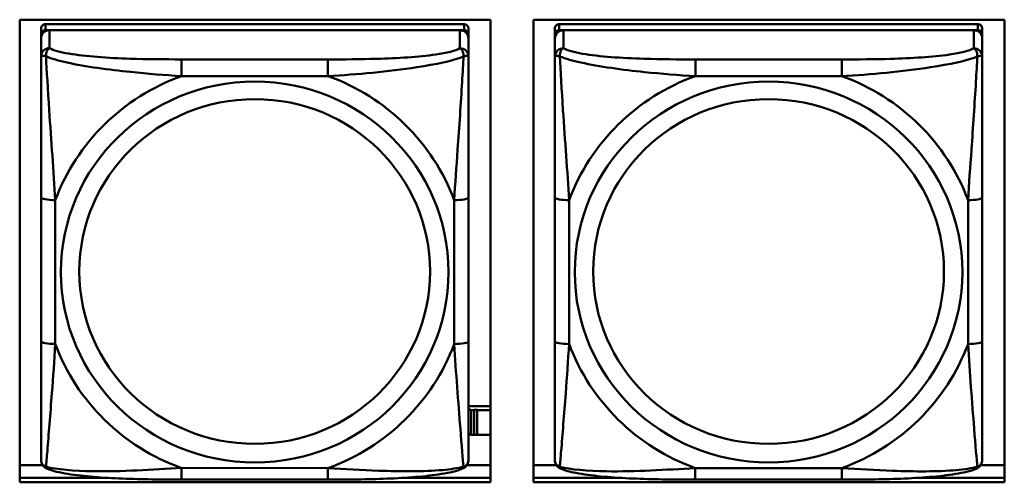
# Model space of a CAD drawing. Header units: inches. Extents: x 0.8 to 72.9, y -7.8 to 49.3.
# Tile 75 of 256: x 47.4 to 48.8, y 7.1 to 7.7. Entities that reach past the tile are written whole.
import ezdxf

# ---------------------------------------------------------------- set-up
doc = ezdxf.new("R2010")
doc.units = ezdxf.units.IN
doc.header["$MEASUREMENT"] = 0
doc.layers.add('Visible Edges(ROSSANSI)', color=7, linetype='Continuous', lineweight=50)
doc.layers.add('Visible Tangent Edges(ROSSANSI)', color=7, linetype='Continuous', lineweight=50)

msp = doc.modelspace()

# ---------------------------------------------------------------- linework, layer by layer
at = {"layer": 'Visible Edges(ROSSANSI)'}
for p, q in [((47.4219, 7.0719), (47.4219, 7.7106)), ((47.4219, 7.7106), (48.0725, 7.7106)), ((48.0361, 7.7044), (47.4574, 7.7045)), ((48.0725, 7.7106), (48.0725, 7.0719)), ((48.1319, 7.0719), (48.1319, 7.7106)), ((48.1319, 7.7106), (48.7825, 7.7106)), ((48.7461, 7.7044), (48.1674, 7.7044)), ((48.7825, 7.7106), (48.7825, 7.0719)), ((47.4515, 7.6987), (47.4514, 7.1305)), ((47.4514, 7.1281), (47.4515, 7.6905)), ((47.4574, 7.6963), (48.0361, 7.6962)), ((48.0302, 7.6962), (47.4633, 7.6963)), ((48.042, 7.6986), (48.042, 7.6904)), ((48.042, 7.6904), (48.042, 7.6846)), ((48.1615, 7.6986), (48.1614, 7.1304)), ((48.1614, 7.128), (48.1615, 7.6904)), ((48.1674, 7.6962), (48.7461, 7.6962)), ((48.7402, 7.6962), (48.1733, 7.6962)), ((48.752, 7.6986), (48.752, 7.6904)), ((48.752, 7.6904), (48.752, 7.6846)), ((47.4515, 7.6847), (47.4514, 7.1281)), ((48.042, 7.6597), (48.042, 7.6846)), ((48.1615, 7.6846), (48.1614, 7.128)), ((48.752, 7.6596), (48.752, 7.6846)), ((48.042, 7.6597), (48.042, 7.6597)), ((48.752, 7.6596), (48.752, 7.6596)), ((48.042, 7.2666), (48.042, 7.4652)), ((48.752, 7.2666), (48.752, 7.4652)), ((48.0725, 7.1769), (48.042, 7.1769)), ((48.0459, 7.1716), (48.042, 7.1732)), ((48.0459, 7.1716), (48.0499, 7.1716)), ((48.0459, 7.1373), (48.0459, 7.1716)), ((48.0499, 7.1716), (48.0499, 7.1718)), ((48.0499, 7.1718), (48.054, 7.1718)), ((48.0499, 7.1373), (48.0499, 7.1716)), ((48.054, 7.1718), (48.054, 7.1716)), ((48.054, 7.1716), (48.054, 7.1373)), ((48.054, 7.1716), (48.0725, 7.1716)), ((47.4514, 7.1305), (47.4514, 7.1223)), ((48.042, 7.1389), (48.0459, 7.1373)), ((48.0499, 7.1373), (48.0459, 7.1373)), ((48.054, 7.1375), (48.0499, 7.1375)), ((48.0725, 7.1373), (48.054, 7.1373)), ((48.1614, 7.1304), (48.1614, 7.1222)), ((47.4514, 7.1281), (47.4514, 7.1031)), ((48.1614, 7.128), (48.1614, 7.1031)), ((47.4219, 7.0957), (47.4536, 7.0957)), ((48.0398, 7.0957), (48.0725, 7.0957)), ((48.1319, 7.0957), (48.1636, 7.0957)), ((48.7499, 7.0957), (48.7825, 7.0957)), ((47.4219, 7.078), (47.5432, 7.078)), ((47.5432, 7.078), (47.4219, 7.078)), ((47.8478, 7.0757), (47.6455, 7.0757)), ((47.9508, 7.078), (48.0725, 7.078)), ((48.0725, 7.078), (47.9508, 7.078)), ((48.1319, 7.078), (48.2522, 7.078)), ((48.2522, 7.078), (48.1319, 7.078)), ((48.5578, 7.0756), (48.3555, 7.0756)), ((48.6618, 7.078), (48.7825, 7.078)), ((48.7825, 7.078), (48.6618, 7.078)), ((48.0725, 7.0719), (47.4219, 7.0719)), ((48.7825, 7.0719), (48.1319, 7.0719))]:
    msp.add_line(p, q, dxfattribs=at)
for centre, major_axis, start_param, end_param in [((47.4574, 7.6987), (-0.00591, 0), 4.712299, 6.283096), ((48.0361, 7.6986), (0.00591, 0), 0, 1.570707), ((48.1674, 7.6986), (-0.00591, 0), 4.712299, 6.283096), ((48.7461, 7.6986), (0.00591, 0), 0, 1.570707), ((47.4633, 7.6847), (-0.0118, 0), 4.712299, 6.283096), ((47.4574, 7.6905), (-0.00591, 0), 4.712299, 6.283096), ((48.0302, 7.6846), (0.0118, 0), 0, 1.570707), ((48.0361, 7.6904), (0.00591, 0), 6.283096, 7.853892), ((48.1733, 7.6846), (-0.0118, 0), 4.712299, 6.283096), ((48.1674, 7.6904), (-0.00591, 0), 4.712299, 6.283096), ((48.7402, 7.6846), (0.0118, 0), 0, 1.570707), ((48.7461, 7.6904), (0.00591, 0), 6.283096, 7.853892), ((47.4573, 7.1223), (-0.00591, 0), 6.283096, 6.29773), ((48.1673, 7.1222), (-0.00591, 0), 6.283096, 6.29773)]:
    msp.add_ellipse(centre, major_axis=major_axis, ratio=0.981793, start_param=start_param, end_param=end_param, dxfattribs=at)
for points, knots in [([(48.042, 7.6597), (48.042, 7.6557), (48.042, 7.6505), (48.042, 7.6376), (48.042, 7.6295), (48.042, 7.61), (48.042, 7.5982), (48.042, 7.5721), (48.042, 7.5579), (48.042, 7.5295), (48.042, 7.5153), (48.042, 7.4891), (48.042, 7.4771), (48.042, 7.4652)], [-0.7963796, -0.7963796, -0.7963796, -0.7963796, -0.7327319, -0.7327319, -0.6587598, -0.6587598, -0.5649219, -0.5649219, -0.4570367, -0.4570367, -0.3491515, -0.3491515, -0.2569537, -0.2569537, -0.2569537, -0.2569537]), ([(48.752, 7.6596), (48.752, 7.6556), (48.752, 7.6505), (48.752, 7.6375), (48.752, 7.6294), (48.752, 7.6099), (48.752, 7.5981), (48.752, 7.572), (48.752, 7.5578), (48.752, 7.5295), (48.752, 7.5153), (48.752, 7.4891), (48.752, 7.4771), (48.752, 7.4652)], [-0.7963796, -0.7963796, -0.7963796, -0.7963796, -0.7327319, -0.7327319, -0.6587598, -0.6587598, -0.5649219, -0.5649219, -0.4570367, -0.4570367, -0.3491515, -0.3491515, -0.2569537, -0.2569537, -0.2569537, -0.2569537]), ([(48.042, 7.2666), (48.042, 7.2527), (48.042, 7.2388), (48.042, 7.2113), (48.042, 7.1978), (48.042, 7.1719), (48.042, 7.1592), (48.042, 7.1364), (48.042, 7.1261), (48.042, 7.1119), (48.042, 7.1072), (48.042, 7.104), (48.042, 7.1034), (48.042, 7.1031)], [0.2569517, 0.2569517, 0.2569517, 0.2569517, 0.364924, 0.364924, 0.4728962, 0.4728962, 0.5808684, 0.5808684, 0.6888406, 0.6888406, 0.7733624, 0.7733624, 0.7968128, 0.7968128, 0.7968128, 0.7968128]), ([(48.752, 7.2666), (48.752, 7.2527), (48.752, 7.2387), (48.752, 7.2113), (48.752, 7.1978), (48.752, 7.1718), (48.752, 7.1592), (48.752, 7.1363), (48.752, 7.1261), (48.752, 7.1119), (48.752, 7.1071), (48.752, 7.1039), (48.752, 7.1034), (48.752, 7.103)], [0.2569517, 0.2569517, 0.2569517, 0.2569517, 0.364924, 0.364924, 0.4728962, 0.4728962, 0.5808684, 0.5808684, 0.6888406, 0.6888406, 0.7733624, 0.7733624, 0.7968128, 0.7968128, 0.7968128, 0.7968128]), ([(47.4595, 7.0908), (47.4584, 7.0913), (47.4573, 7.0919), (47.4553, 7.0935), (47.4545, 7.0944), (47.4531, 7.0964), (47.4526, 7.0974), (47.4519, 7.0993), (47.4517, 7.1001), (47.4515, 7.1018), (47.4514, 7.1025), (47.4514, 7.1031)], [0.02510812, 0.02510812, 0.02510812, 0.02510812, 0.03074058, 0.03074058, 0.03637303, 0.03637303, 0.04200549, 0.04200549, 0.04763795, 0.04763795, 0.0532704, 0.0532704, 0.0532704, 0.0532704]), ([(48.0339, 7.0908), (48.035, 7.0912), (48.0361, 7.0919), (48.038, 7.0934), (48.0389, 7.0944), (48.0403, 7.0963), (48.0408, 7.0973), (48.0415, 7.0992), (48.0417, 7.1001), (48.0419, 7.1017), (48.042, 7.1024), (48.042, 7.1031)], [0.02510666, 0.02510666, 0.02510666, 0.02510666, 0.03073739, 0.03073739, 0.03636813, 0.03636813, 0.04199887, 0.04199887, 0.0476296, 0.0476296, 0.05326034, 0.05326034, 0.05326034, 0.05326034]), ([(48.1695, 7.0908), (48.1684, 7.0912), (48.1673, 7.0918), (48.1653, 7.0934), (48.1645, 7.0943), (48.1631, 7.0963), (48.1626, 7.0973), (48.1619, 7.0992), (48.1617, 7.1001), (48.1615, 7.1017), (48.1614, 7.1024), (48.1614, 7.1031)], [0.02510812, 0.02510812, 0.02510812, 0.02510812, 0.03074058, 0.03074058, 0.03637303, 0.03637303, 0.04200549, 0.04200549, 0.04763795, 0.04763795, 0.0532704, 0.0532704, 0.0532704, 0.0532704]), ([(48.7439, 7.0907), (48.745, 7.0912), (48.7461, 7.0918), (48.748, 7.0934), (48.7489, 7.0943), (48.7503, 7.0962), (48.7508, 7.0972), (48.7515, 7.0991), (48.7517, 7.1), (48.7519, 7.1016), (48.752, 7.1024), (48.752, 7.103)], [0.02510666, 0.02510666, 0.02510666, 0.02510666, 0.03073739, 0.03073739, 0.03636813, 0.03636813, 0.04199887, 0.04199887, 0.0476296, 0.0476296, 0.05326034, 0.05326034, 0.05326034, 0.05326034]), ([(47.6455, 7.0757), (47.632, 7.0757), (47.6184, 7.0758), (47.5911, 7.0761), (47.5775, 7.0765), (47.5506, 7.0775), (47.5373, 7.0783), (47.5116, 7.0804), (47.4995, 7.0817), (47.4774, 7.0854), (47.4679, 7.0874), (47.4595, 7.0908)], [0.2569517, 0.2569517, 0.2569517, 0.2569517, 0.359705, 0.359705, 0.4624583, 0.4624583, 0.5652116, 0.5652116, 0.6679649, 0.6679649, 0.7707182, 0.7707182, 0.7707182, 0.7707182]), ([(48.0339, 7.0908), (48.0255, 7.0873), (48.016, 7.0853), (47.9939, 7.0817), (47.9818, 7.0803), (47.9561, 7.0782), (47.9428, 7.0775), (47.9159, 7.0764), (47.9023, 7.0761), (47.8751, 7.0757), (47.8614, 7.0757), (47.8478, 7.0757)], [-0.7703498, -0.7703498, -0.7703498, -0.7703498, -0.6676706, -0.6676706, -0.5649914, -0.5649914, -0.4623122, -0.4623122, -0.359633, -0.359633, -0.2569537, -0.2569537, -0.2569537, -0.2569537]), ([(48.3555, 7.0756), (48.342, 7.0756), (48.3284, 7.0757), (48.3011, 7.0761), (48.2875, 7.0764), (48.2606, 7.0775), (48.2473, 7.0782), (48.2216, 7.0803), (48.2095, 7.0817), (48.1874, 7.0853), (48.1779, 7.0873), (48.1695, 7.0908)], [0.2569517, 0.2569517, 0.2569517, 0.2569517, 0.359705, 0.359705, 0.4624583, 0.4624583, 0.5652116, 0.5652116, 0.6679649, 0.6679649, 0.7707182, 0.7707182, 0.7707182, 0.7707182]), ([(48.7439, 7.0907), (48.7355, 7.0873), (48.726, 7.0852), (48.7039, 7.0816), (48.6918, 7.0803), (48.6661, 7.0782), (48.6528, 7.0774), (48.6259, 7.0764), (48.6123, 7.0761), (48.5851, 7.0757), (48.5714, 7.0756), (48.5578, 7.0756)], [-0.7703498, -0.7703498, -0.7703498, -0.7703498, -0.6676706, -0.6676706, -0.5649914, -0.5649914, -0.4623122, -0.4623122, -0.359633, -0.359633, -0.2569537, -0.2569537, -0.2569537, -0.2569537])]:
    msp.add_open_spline(points, degree=3, knots=knots, dxfattribs=at)
at = {"layer": 'Visible Tangent Edges(ROSSANSI)'}
for p, q in [((47.4574, 7.6963), (47.4574, 7.7045)), ((48.0361, 7.7044), (48.0361, 7.6962)), ((48.1674, 7.6962), (48.1674, 7.7044)), ((48.7461, 7.7044), (48.7461, 7.6962)), ((47.4515, 7.6987), (47.4515, 7.6905)), ((47.4633, 7.6713), (47.4633, 7.6963)), ((48.0302, 7.6962), (48.0302, 7.6713)), ((48.1615, 7.6986), (48.1615, 7.6904)), ((48.1733, 7.6713), (48.1733, 7.6962)), ((48.7402, 7.6962), (48.7402, 7.6712)), ((47.4515, 7.6847), (47.4515, 7.6598)), ((48.1615, 7.6846), (48.1615, 7.6597)), ((47.8479, 7.6558), (47.6456, 7.6559)), ((48.5579, 7.6558), (48.3556, 7.6558)), ((47.6456, 7.6328), (47.8479, 7.6328)), ((48.3556, 7.6327), (48.5579, 7.6327)), ((47.4515, 7.4653), (47.4514, 7.2667)), ((47.4711, 7.2629), (47.4711, 7.4616)), ((48.0223, 7.4615), (48.0223, 7.2629)), ((48.1615, 7.4652), (48.1614, 7.2666)), ((48.1811, 7.2629), (48.1811, 7.4615)), ((48.7323, 7.4614), (48.7323, 7.2628)), ((47.4514, 7.1223), (47.4514, 7.1305)), ((48.1614, 7.1222), (48.1614, 7.1304)), ((47.4514, 7.1031), (47.4514, 7.1281)), ((48.1614, 7.1031), (48.1614, 7.128)), ((47.8478, 7.0916), (47.6455, 7.0917)), ((48.5578, 7.0916), (48.3555, 7.0916))]:
    msp.add_line(p, q, dxfattribs=at)
for centre, major_axis, ratio, start_param, end_param in [((47.4633, 7.6598), (-0.0118, 0), 0.981793, 4.712299, 6.283096), ((48.0302, 7.6597), (0.0118, 0), 0.981793, 0, 1.570707), ((48.1733, 7.6597), (-0.0118, 0), 0.981793, 4.712299, 6.283096), ((48.7402, 7.6596), (0.0118, 0), 0.981793, 0, 1.570707), ((47.6456, 7.6365), (0, 0.0197), 0.000017, 4.521275, 6.092072), ((47.8479, 7.6365), (0, 0.0197), 0.000017, 4.521275, 6.092072), ((48.3556, 7.6365), (0, 0.0197), 0.000017, 4.521275, 6.092072), ((48.5579, 7.6365), (0, 0.0197), 0.000017, 4.521275, 6.092072), ((47.7467, 7.3622), (-0.2936, 0), 0.981793, 5.064066, 5.931329), ((47.7467, 7.3622), (0.2936, 0), 0.981793, 0.351677, 1.21894), ((48.4567, 7.3622), (-0.2936, 0), 0.981793, 5.064066, 5.931329), ((48.4567, 7.3622), (0.2936, 0), 0.981793, 0.351677, 1.21894), ((47.4711, 7.4653), (-0.0197, 0), 0.189952, 0.000017, 1.570814), ((48.0223, 7.4652), (0.0197, 0), 0.189952, 4.712406, 6.283203), ((48.1811, 7.4652), (-0.0197, 0), 0.189952, 0.000017, 1.570814), ((48.7323, 7.4652), (0.0197, 0), 0.189952, 4.712406, 6.283203), ((47.4711, 7.2667), (-0.0197, 0), 0.189952, 0.000017, 1.570814), ((48.0223, 7.2666), (0.0197, 0), 0.189952, 4.712406, 6.283203), ((48.1811, 7.2666), (-0.0197, 0), 0.189952, 0.000017, 1.570814), ((48.7323, 7.2666), (0.0197, 0), 0.189952, 4.712406, 6.283203), ((47.7467, 7.3622), (-0.2936, 0), 0.981793, 0.351677, 1.21894), ((47.7467, 7.3622), (0.2936, 0), 0.981793, 5.064066, 5.931329), ((48.4567, 7.3622), (-0.2936, 0), 0.981793, 0.351677, 1.21894), ((48.4567, 7.3622), (0.2936, 0), 0.981793, 5.064066, 5.931329), ((47.6455, 7.0954), (0, -0.0197), 0.000017, 0, 1.379683), ((47.8478, 7.0954), (0, -0.0197), 0.000017, 0, 1.379683), ((48.3555, 7.0953), (0, -0.0197), 0.000017, 0, 1.379683), ((48.5578, 7.0953), (0, -0.0197), 0.000017, 0, 1.379683)]:
    msp.add_ellipse(centre, major_axis=major_axis, ratio=ratio, start_param=start_param, end_param=end_param, dxfattribs=at)
for centre, major_axis in [((47.7467, 7.3622), (-0.2678, 0)), ((48.4567, 7.3622), (-0.2678, 0)), ((47.7467, 7.363), (-0.2424, 0)), ((48.4567, 7.363), (-0.2424, 0))]:
    msp.add_ellipse(centre, major_axis=major_axis, ratio=0.981793, dxfattribs=at)
for points, knots in [([(47.4515, 7.6598), (47.4515, 7.66), (47.4515, 7.6602), (47.4518, 7.6606), (47.452, 7.6607), (47.4524, 7.6609), (47.4525, 7.6609), (47.4528, 7.6609), (47.453, 7.661), (47.4534, 7.661), (47.4537, 7.661), (47.4546, 7.6609), (47.4553, 7.6607), (47.4567, 7.6604), (47.4575, 7.6601), (47.4583, 7.6598)], [-0.0532704, -0.0532704, -0.0532704, -0.0532704, -0.04377373, -0.04377373, -0.03521335, -0.03521335, -0.02986312, -0.02986312, -0.02651922, -0.02651922, -0.01983142, -0.01983142, -0.00913095, -0.00913095, 0.00023197, 0.00023197, 0.00023197, 0.00023197]), ([(47.4583, 7.6598), (47.4583, 7.6609), (47.4584, 7.662), (47.4586, 7.664), (47.4588, 7.665), (47.4592, 7.6664), (47.4594, 7.6669), (47.4598, 7.6676), (47.4599, 7.6678), (47.4602, 7.6684), (47.4604, 7.6687), (47.461, 7.6695), (47.4614, 7.67), (47.4622, 7.6707), (47.4627, 7.6711), (47.4633, 7.6713)], [-0.00023197, -0.00023197, -0.00023197, -0.00023197, 0.00913095, 0.00913095, 0.01983142, 0.01983142, 0.02651922, 0.02651922, 0.02986312, 0.02986312, 0.03521335, 0.03521335, 0.04377373, 0.04377373, 0.0532704, 0.0532704, 0.0532704, 0.0532704]), ([(47.6456, 7.6559), (47.6219, 7.6559), (47.5979, 7.656), (47.5746, 7.6568), (47.5439, 7.6578), (47.513, 7.6598), (47.4898, 7.6638), (47.4778, 7.6658), (47.4681, 7.6684), (47.4633, 7.6713)], [0.2569537, 0.2569537, 0.2569537, 0.2569537, 0.4371919, 0.4371919, 0.4371919, 0.6739428, 0.6739428, 0.6739428, 0.7963818, 0.7963818, 0.7963818, 0.7963818]), ([(48.0302, 7.6713), (48.0245, 7.6678), (48.012, 7.6648), (47.9968, 7.6626), (47.9733, 7.6592), (47.9442, 7.6575), (47.9151, 7.6566), (47.893, 7.656), (47.8703, 7.6558), (47.8479, 7.6558)], [-0.7968224, -0.7968224, -0.7968224, -0.7968224, -0.6514613, -0.6514613, -0.6514613, -0.427691, -0.427691, -0.427691, -0.2569517, -0.2569517, -0.2569517, -0.2569517]), ([(48.0302, 7.6713), (48.0307, 7.671), (48.0312, 7.6707), (48.0321, 7.6699), (48.0325, 7.6695), (48.0331, 7.6687), (48.0333, 7.6684), (48.0336, 7.6678), (48.0337, 7.6676), (48.0341, 7.6669), (48.0343, 7.6663), (48.0347, 7.6649), (48.0349, 7.6639), (48.0351, 7.6619), (48.0352, 7.6609), (48.0352, 7.6598)], [-0.0532704, -0.0532704, -0.0532704, -0.0532704, -0.04377373, -0.04377373, -0.03521335, -0.03521335, -0.02986312, -0.02986312, -0.02651922, -0.02651922, -0.01983142, -0.01983142, -0.00913095, -0.00913095, 0.00023197, 0.00023197, 0.00023197, 0.00023197]), ([(48.0352, 7.6598), (48.036, 7.6601), (48.0368, 7.6603), (48.0382, 7.6607), (48.0389, 7.6608), (48.0398, 7.6609), (48.0401, 7.6609), (48.0405, 7.6609), (48.0407, 7.6609), (48.041, 7.6608), (48.0411, 7.6608), (48.0415, 7.6606), (48.0417, 7.6605), (48.042, 7.6602), (48.042, 7.66), (48.042, 7.6597)], [-0.00023197, -0.00023197, -0.00023197, -0.00023197, 0.00913095, 0.00913095, 0.01983142, 0.01983142, 0.02651922, 0.02651922, 0.02986312, 0.02986312, 0.03521335, 0.03521335, 0.04377373, 0.04377373, 0.05326801, 0.05326801, 0.05326801, 0.05326801]), ([(48.1615, 7.6597), (48.1615, 7.6599), (48.1615, 7.6602), (48.1618, 7.6605), (48.162, 7.6606), (48.1624, 7.6608), (48.1625, 7.6608), (48.1628, 7.6609), (48.163, 7.6609), (48.1634, 7.6609), (48.1637, 7.6609), (48.1646, 7.6608), (48.1653, 7.6607), (48.1667, 7.6603), (48.1675, 7.6601), (48.1683, 7.6598)], [-0.0532704, -0.0532704, -0.0532704, -0.0532704, -0.04377373, -0.04377373, -0.03521335, -0.03521335, -0.02986312, -0.02986312, -0.02651922, -0.02651922, -0.01983142, -0.01983142, -0.00913095, -0.00913095, 0.00023197, 0.00023197, 0.00023197, 0.00023197]), ([(48.1683, 7.6598), (48.1683, 7.6609), (48.1684, 7.6619), (48.1686, 7.6639), (48.1688, 7.6649), (48.1692, 7.6663), (48.1694, 7.6668), (48.1698, 7.6676), (48.1699, 7.6678), (48.1702, 7.6684), (48.1704, 7.6687), (48.171, 7.6695), (48.1714, 7.6699), (48.1722, 7.6707), (48.1727, 7.671), (48.1733, 7.6713)], [-0.00023197, -0.00023197, -0.00023197, -0.00023197, 0.00913095, 0.00913095, 0.01983142, 0.01983142, 0.02651922, 0.02651922, 0.02986312, 0.02986312, 0.03521335, 0.03521335, 0.04377373, 0.04377373, 0.0532704, 0.0532704, 0.0532704, 0.0532704]), ([(48.3556, 7.6558), (48.3319, 7.6558), (48.3079, 7.656), (48.2846, 7.6567), (48.2539, 7.6577), (48.223, 7.6597), (48.1998, 7.6637), (48.1878, 7.6658), (48.1781, 7.6683), (48.1733, 7.6713)], [0.2569537, 0.2569537, 0.2569537, 0.2569537, 0.4371919, 0.4371919, 0.4371919, 0.6739428, 0.6739428, 0.6739428, 0.7963818, 0.7963818, 0.7963818, 0.7963818]), ([(48.7402, 7.6712), (48.7345, 7.6678), (48.722, 7.6648), (48.7068, 7.6625), (48.6833, 7.6591), (48.6542, 7.6574), (48.6251, 7.6566), (48.603, 7.6559), (48.5803, 7.6558), (48.5579, 7.6558)], [-0.7968224, -0.7968224, -0.7968224, -0.7968224, -0.6514613, -0.6514613, -0.6514613, -0.427691, -0.427691, -0.427691, -0.2569517, -0.2569517, -0.2569517, -0.2569517]), ([(48.7402, 7.6712), (48.7407, 7.671), (48.7412, 7.6706), (48.7421, 7.6699), (48.7425, 7.6694), (48.7431, 7.6686), (48.7433, 7.6683), (48.7436, 7.6677), (48.7437, 7.6675), (48.7441, 7.6668), (48.7443, 7.6663), (48.7447, 7.6649), (48.7449, 7.6639), (48.7451, 7.6619), (48.7452, 7.6608), (48.7452, 7.6597)], [-0.0532704, -0.0532704, -0.0532704, -0.0532704, -0.04377373, -0.04377373, -0.03521335, -0.03521335, -0.02986312, -0.02986312, -0.02651922, -0.02651922, -0.01983142, -0.01983142, -0.00913095, -0.00913095, 0.00023197, 0.00023197, 0.00023197, 0.00023197]), ([(48.7452, 7.6597), (48.746, 7.66), (48.7468, 7.6603), (48.7482, 7.6606), (48.7489, 7.6608), (48.7498, 7.6609), (48.7501, 7.6609), (48.7505, 7.6608), (48.7507, 7.6608), (48.751, 7.6608), (48.7511, 7.6607), (48.7515, 7.6606), (48.7517, 7.6605), (48.752, 7.6601), (48.752, 7.6599), (48.752, 7.6596)], [-0.00023197, -0.00023197, -0.00023197, -0.00023197, 0.00913095, 0.00913095, 0.01983142, 0.01983142, 0.02651922, 0.02651922, 0.02986312, 0.02986312, 0.03521335, 0.03521335, 0.04377373, 0.04377373, 0.05326801, 0.05326801, 0.05326801, 0.05326801]), ([(47.4515, 7.6598), (47.4515, 7.6507), (47.4515, 7.6354), (47.4515, 7.6182), (47.4515, 7.5918), (47.4515, 7.5615), (47.4515, 7.5321), (47.4515, 7.5097), (47.4515, 7.4873), (47.4515, 7.4653)], [-0.7968224, -0.7968224, -0.7968224, -0.7968224, -0.6514613, -0.6514613, -0.6514613, -0.427691, -0.427691, -0.427691, -0.2569517, -0.2569517, -0.2569517, -0.2569517]), ([(47.4583, 7.6598), (47.466, 7.6569), (47.476, 7.654), (47.513, 7.6458), (47.5447, 7.6416), (47.599, 7.636), (47.6222, 7.6341), (47.6456, 7.6328)], [-0.7478145, -0.7478145, -0.7478145, -0.7478145, -0.6493253, -0.6493253, -0.427691, -0.427691, -0.2569537, -0.2569537, -0.2569537, -0.2569537]), ([(47.4711, 7.4616), (47.4687, 7.5013), (47.4655, 7.5434), (47.4608, 7.6134), (47.4592, 7.6409), (47.4583, 7.6598)], [0.2569517, 0.2569517, 0.2569517, 0.2569517, 0.5559983, 0.5559983, 0.7482818, 0.7482818, 0.7482818, 0.7482818]), ([(47.8479, 7.6328), (47.8884, 7.6351), (47.9307, 7.6389), (47.9964, 7.6489), (48.0208, 7.654), (48.0352, 7.6598)], [0.2569517, 0.2569517, 0.2569517, 0.2569517, 0.5559983, 0.5559983, 0.7482818, 0.7482818, 0.7482818, 0.7482818]), ([(48.0352, 7.6598), (48.0347, 7.6498), (48.034, 7.6377), (48.0315, 7.5956), (48.0293, 7.5625), (48.0254, 7.5074), (48.0237, 7.4844), (48.0223, 7.4615)], [-0.7478145, -0.7478145, -0.7478145, -0.7478145, -0.6493253, -0.6493253, -0.427691, -0.427691, -0.2569537, -0.2569537, -0.2569537, -0.2569537]), ([(48.1615, 7.6597), (48.1615, 7.6506), (48.1615, 7.6353), (48.1615, 7.6182), (48.1615, 7.5917), (48.1615, 7.5614), (48.1615, 7.5321), (48.1615, 7.5096), (48.1615, 7.4872), (48.1615, 7.4652)], [-0.7968224, -0.7968224, -0.7968224, -0.7968224, -0.6514613, -0.6514613, -0.6514613, -0.427691, -0.427691, -0.427691, -0.2569517, -0.2569517, -0.2569517, -0.2569517]), ([(48.1683, 7.6598), (48.176, 7.6568), (48.186, 7.654), (48.223, 7.6458), (48.2547, 7.6415), (48.309, 7.6359), (48.3322, 7.6341), (48.3556, 7.6327)], [-0.7478145, -0.7478145, -0.7478145, -0.7478145, -0.6493253, -0.6493253, -0.427691, -0.427691, -0.2569537, -0.2569537, -0.2569537, -0.2569537]), ([(48.1811, 7.4615), (48.1787, 7.5012), (48.1755, 7.5433), (48.1708, 7.6133), (48.1692, 7.6408), (48.1683, 7.6598)], [0.2569517, 0.2569517, 0.2569517, 0.2569517, 0.5559983, 0.5559983, 0.7482818, 0.7482818, 0.7482818, 0.7482818]), ([(48.5579, 7.6327), (48.5984, 7.635), (48.6407, 7.6388), (48.7064, 7.6489), (48.7308, 7.6539), (48.7452, 7.6597)], [0.2569517, 0.2569517, 0.2569517, 0.2569517, 0.5559983, 0.5559983, 0.7482818, 0.7482818, 0.7482818, 0.7482818]), ([(48.7452, 7.6597), (48.7447, 7.6498), (48.744, 7.6377), (48.7415, 7.5956), (48.7393, 7.5624), (48.7354, 7.5074), (48.7337, 7.4843), (48.7323, 7.4614)], [-0.7478145, -0.7478145, -0.7478145, -0.7478145, -0.6493253, -0.6493253, -0.427691, -0.427691, -0.2569537, -0.2569537, -0.2569537, -0.2569537]), ([(47.4514, 7.2667), (47.4514, 7.2435), (47.4514, 7.2201), (47.4514, 7.1979), (47.4514, 7.1687), (47.4514, 7.1404), (47.4514, 7.1216), (47.4514, 7.1118), (47.4514, 7.105), (47.4514, 7.1031)], [0.2569537, 0.2569537, 0.2569537, 0.2569537, 0.4371919, 0.4371919, 0.4371919, 0.6739428, 0.6739428, 0.6739428, 0.7963818, 0.7963818, 0.7963818, 0.7963818]), ([(48.1614, 7.2666), (48.1614, 7.2434), (48.1614, 7.22), (48.1614, 7.1978), (48.1614, 7.1687), (48.1614, 7.1403), (48.1614, 7.1215), (48.1614, 7.1118), (48.1614, 7.1049), (48.1614, 7.1031)], [0.2569537, 0.2569537, 0.2569537, 0.2569537, 0.4371919, 0.4371919, 0.4371919, 0.6739428, 0.6739428, 0.6739428, 0.7963818, 0.7963818, 0.7963818, 0.7963818]), ([(47.4583, 7.0935), (47.4588, 7.0986), (47.4594, 7.1061), (47.4619, 7.1368), (47.4642, 7.1659), (47.4681, 7.2174), (47.4697, 7.2399), (47.4711, 7.2629)], [-0.7478145, -0.7478145, -0.7478145, -0.7478145, -0.6493253, -0.6493253, -0.427691, -0.427691, -0.2569537, -0.2569537, -0.2569537, -0.2569537]), ([(48.0223, 7.2629), (48.0247, 7.2231), (48.028, 7.1821), (48.0326, 7.1231), (48.0342, 7.1027), (48.0351, 7.0935)], [0.2569517, 0.2569517, 0.2569517, 0.2569517, 0.5559983, 0.5559983, 0.7482818, 0.7482818, 0.7482818, 0.7482818]), ([(48.1683, 7.0934), (48.1688, 7.0985), (48.1694, 7.1061), (48.1719, 7.1367), (48.1742, 7.1658), (48.1781, 7.2173), (48.1797, 7.2399), (48.1811, 7.2629)], [-0.7478145, -0.7478145, -0.7478145, -0.7478145, -0.6493253, -0.6493253, -0.427691, -0.427691, -0.2569537, -0.2569537, -0.2569537, -0.2569537]), ([(48.7323, 7.2628), (48.7347, 7.2231), (48.738, 7.182), (48.7426, 7.1231), (48.7442, 7.1026), (48.7451, 7.0934)], [0.2569517, 0.2569517, 0.2569517, 0.2569517, 0.5559983, 0.5559983, 0.7482818, 0.7482818, 0.7482818, 0.7482818]), ([(47.4583, 7.0935), (47.4574, 7.0938), (47.4567, 7.0941), (47.4552, 7.0949), (47.4546, 7.0954), (47.4536, 7.0964), (47.4533, 7.0968), (47.4529, 7.0974), (47.4528, 7.0976), (47.4525, 7.0982), (47.4523, 7.0986), (47.4519, 7.0996), (47.4517, 7.1002), (47.4515, 7.1016), (47.4514, 7.1024), (47.4514, 7.1031)], [-0.00023197, -0.00023197, -0.00023197, -0.00023197, 0.00913095, 0.00913095, 0.01983142, 0.01983142, 0.02651922, 0.02651922, 0.02986312, 0.02986312, 0.03521335, 0.03521335, 0.04377373, 0.04377373, 0.0532704, 0.0532704, 0.0532704, 0.0532704]), ([(48.042, 7.1031), (48.042, 7.1023), (48.0419, 7.1015), (48.0416, 7.1001), (48.0415, 7.0995), (48.0411, 7.0985), (48.0409, 7.0982), (48.0406, 7.0976), (48.0405, 7.0974), (48.0401, 7.0967), (48.0397, 7.0964), (48.0388, 7.0954), (48.0382, 7.0949), (48.0367, 7.094), (48.036, 7.0937), (48.0351, 7.0935)], [-0.05326034, -0.05326034, -0.05326034, -0.05326034, -0.04377373, -0.04377373, -0.03521335, -0.03521335, -0.02986312, -0.02986312, -0.02651922, -0.02651922, -0.01983142, -0.01983142, -0.00913095, -0.00913095, 0.00023197, 0.00023197, 0.00023197, 0.00023197]), ([(48.1683, 7.0934), (48.1674, 7.0937), (48.1667, 7.094), (48.1652, 7.0949), (48.1646, 7.0954), (48.1636, 7.0963), (48.1633, 7.0967), (48.1629, 7.0974), (48.1628, 7.0976), (48.1625, 7.0981), (48.1623, 7.0985), (48.1619, 7.0995), (48.1617, 7.1001), (48.1615, 7.1015), (48.1614, 7.1023), (48.1614, 7.1031)], [-0.00023197, -0.00023197, -0.00023197, -0.00023197, 0.00913095, 0.00913095, 0.01983142, 0.01983142, 0.02651922, 0.02651922, 0.02986312, 0.02986312, 0.03521335, 0.03521335, 0.04377373, 0.04377373, 0.0532704, 0.0532704, 0.0532704, 0.0532704]), ([(48.752, 7.103), (48.752, 7.1022), (48.7519, 7.1015), (48.7516, 7.1001), (48.7515, 7.0994), (48.7511, 7.0985), (48.7509, 7.0981), (48.7506, 7.0975), (48.7505, 7.0973), (48.7501, 7.0967), (48.7497, 7.0963), (48.7488, 7.0953), (48.7482, 7.0948), (48.7467, 7.094), (48.746, 7.0936), (48.7451, 7.0934)], [-0.05326034, -0.05326034, -0.05326034, -0.05326034, -0.04377373, -0.04377373, -0.03521335, -0.03521335, -0.02986312, -0.02986312, -0.02651922, -0.02651922, -0.01983142, -0.01983142, -0.00913095, -0.00913095, 0.00023197, 0.00023197, 0.00023197, 0.00023197]), ([(47.4595, 7.0908), (47.4593, 7.0909), (47.4591, 7.091), (47.4587, 7.0913), (47.4585, 7.0917), (47.4583, 7.0925), (47.4583, 7.093), (47.4583, 7.0935)], [-0.02510812, -0.02510812, -0.02510812, -0.02510812, -0.01983142, -0.01983142, -0.00913095, -0.00913095, 0.00023197, 0.00023197, 0.00023197, 0.00023197]), ([(47.6455, 7.0917), (47.6051, 7.0893), (47.5627, 7.0866), (47.4971, 7.0876), (47.4726, 7.0895), (47.4583, 7.0935)], [0.2569517, 0.2569517, 0.2569517, 0.2569517, 0.5559983, 0.5559983, 0.7482818, 0.7482818, 0.7482818, 0.7482818]), ([(48.0351, 7.0935), (48.0275, 7.0915), (48.0175, 7.0899), (47.9804, 7.0866), (47.9487, 7.0868), (47.8944, 7.0888), (47.8712, 7.0902), (47.8478, 7.0916)], [-0.7478145, -0.7478145, -0.7478145, -0.7478145, -0.6493253, -0.6493253, -0.427691, -0.427691, -0.2569537, -0.2569537, -0.2569537, -0.2569537]), ([(48.0351, 7.0935), (48.0351, 7.0929), (48.0351, 7.0924), (48.0349, 7.0916), (48.0347, 7.0913), (48.0342, 7.091), (48.0341, 7.0909), (48.0339, 7.0908)], [-0.00023197, -0.00023197, -0.00023197, -0.00023197, 0.00913095, 0.00913095, 0.01983142, 0.01983142, 0.02510666, 0.02510666, 0.02510666, 0.02510666]), ([(48.1695, 7.0908), (48.1693, 7.0908), (48.1691, 7.0909), (48.1687, 7.0913), (48.1685, 7.0916), (48.1683, 7.0924), (48.1683, 7.0929), (48.1683, 7.0934)], [-0.02510812, -0.02510812, -0.02510812, -0.02510812, -0.01983142, -0.01983142, -0.00913095, -0.00913095, 0.00023197, 0.00023197, 0.00023197, 0.00023197]), ([(48.3555, 7.0916), (48.3151, 7.0892), (48.2727, 7.0865), (48.2071, 7.0875), (48.1826, 7.0895), (48.1683, 7.0934)], [0.2569517, 0.2569517, 0.2569517, 0.2569517, 0.5559983, 0.5559983, 0.7482818, 0.7482818, 0.7482818, 0.7482818]), ([(48.7451, 7.0934), (48.7375, 7.0914), (48.7275, 7.0898), (48.6904, 7.0865), (48.6587, 7.0867), (48.6044, 7.0888), (48.5812, 7.0901), (48.5578, 7.0916)], [-0.7478145, -0.7478145, -0.7478145, -0.7478145, -0.6493253, -0.6493253, -0.427691, -0.427691, -0.2569537, -0.2569537, -0.2569537, -0.2569537]), ([(48.7451, 7.0934), (48.7451, 7.0928), (48.7451, 7.0924), (48.7449, 7.0916), (48.7447, 7.0912), (48.7442, 7.0909), (48.7441, 7.0908), (48.7439, 7.0907)], [-0.00023197, -0.00023197, -0.00023197, -0.00023197, 0.00913095, 0.00913095, 0.01983142, 0.01983142, 0.02510666, 0.02510666, 0.02510666, 0.02510666])]:
    msp.add_open_spline(points, degree=3, knots=knots, dxfattribs=at)

doc.saveas('drawing.dxf')
